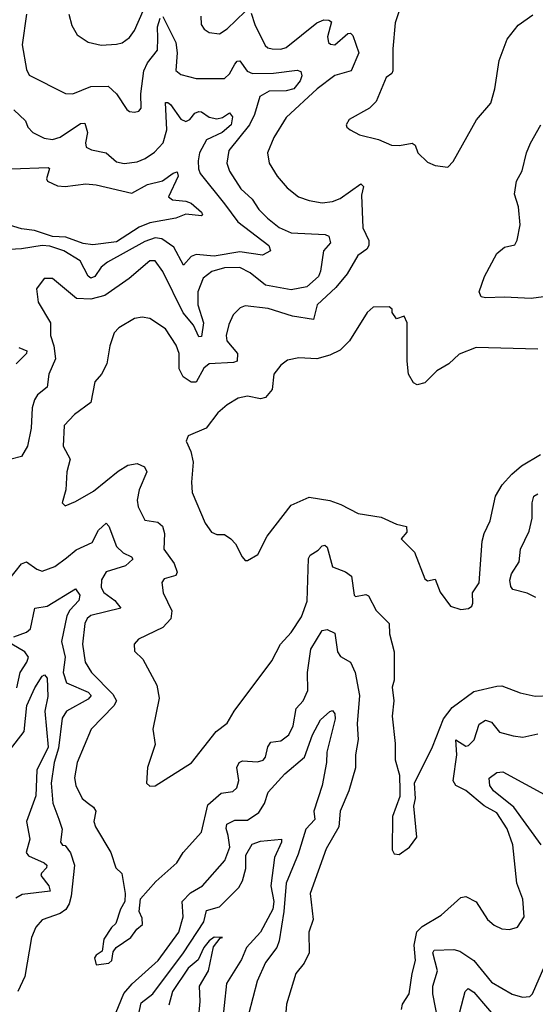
# Model space of a CAD drawing. Extents: x 1245432 to 1420865, y 606325 to 671314.
# Tile 243 of 256: x 1373298 to 1375305, y 624275 to 628103. Entities that reach past the tile are written whole.
import ezdxf

# ---------------------------------------------------------------- set-up
doc = ezdxf.new("R2010")
doc.units = 0

msp = doc.modelspace()

# ---------------------------------------------------------------- linework, layer by layer
at = {"layer": '0CON20XD'}
for points in [[(1373488.9, 628125), (1373500.3, 628080.3), (1373522, 628045), (1373565, 628016.5), (1373614.5, 628004.5), (1373675, 628007.5), (1373696.1, 628013.9), (1373725, 628034.4), (1373745, 628061.4), (1373812.3, 628215)], [(1374791.2, 628185), (1374758.9, 628091.1), (1374749.8, 627990.2), (1374750.6, 627905), (1374746.1, 627893.9), (1374725, 627878.8), (1374686, 627785), (1374659.3, 627759.3), (1374580.8, 627715), (1374568.8, 627695), (1374571.2, 627685), (1374584, 627675), (1374621.2, 627655), (1374695, 627637.1), (1374745, 627615.8), (1374775.8, 627614.2), (1374825, 627623.3), (1374837.5, 627615), (1374847.5, 627585), (1374885, 627549.2), (1374915, 627535.8), (1374965, 627530), (1374985, 627552.5), (1375076, 627714), (1375131.7, 627778.3), (1375147.5, 627835), (1375164.5, 627945), (1375195, 628028.1), (1375237.9, 628082.1), (1375295, 628121.9)], [(1373855.4, 628115.4), (1373906, 628015), (1373911.3, 627975), (1373905.4, 627905.4), (1373925, 627890), (1373984.7, 627874.7), (1374095, 627874.1), (1374115, 627892.5), (1374135, 627930.4), (1374145, 627941.8), (1374155, 627943.5), (1374183.6, 627903.6), (1374204.5, 627894.5), (1374285.2, 627895.2), (1374377.4, 627907.4), (1374391.9, 627901.9), (1374395.5, 627885.5), (1374389.7, 627865), (1374364.6, 627835), (1374335, 627826.5), (1374269.2, 627825), (1374233.2, 627805), (1374211.9, 627735), (1374192.8, 627695), (1374112, 627595), (1374103.6, 627545), (1374113.9, 627513.9), (1374158.8, 627445), (1374203.2, 627405), (1374228.2, 627365), (1374262, 627332), (1374308.2, 627295), (1374355, 627274.3), (1374487.4, 627267.4), (1374501.8, 627261.8), (1374507.1, 627235), (1374480.9, 627205), (1374469, 627125), (1374461, 627105), (1374415, 627064.8), (1374355, 627052.2), (1374255, 627070.4), (1374195, 627119.5), (1374155, 627139.8), (1374095, 627137.9), (1374045.8, 627124.2), (1374012.2, 627097.8), (1373991, 627045), (1373991.2, 626995), (1374013.3, 626925), (1374005, 626870.8), (1373995, 626869.5), (1373974, 626915), (1373934, 626964), (1373855, 627124.4), (1373825, 627165.5), (1373805, 627166.2), (1373723.7, 627096.3), (1373629.2, 627030.8), (1373575, 627016.7), (1373519.6, 627019.6), (1373425, 627097.5), (1373393, 627097), (1373363, 627057), (1373369.2, 627005), (1373417.8, 626925), (1373417.3, 626875), (1373431.3, 626835), (1373437.6, 626785), (1373411.8, 626725), (1373405.4, 626675), (1373367.3, 626645), (1373355.3, 626624.7), (1373345.9, 626594.1), (1373342.5, 626515), (1373328.7, 626445), (1373305, 626404.6), (1373265, 626394.7)], [(1373324.2, 628125), (1373307.1, 628005), (1373325, 627910), (1373335, 627887.1), (1373476.7, 627816.7), (1373505, 627815.6), (1373575, 627843.7), (1373642, 627845), (1373674.5, 627815), (1373714.5, 627754.5), (1373725, 627745.8), (1373745, 627744.2), (1373762, 627748), (1373770.5, 627759.5), (1373769.7, 627815), (1373781.6, 627905), (1373795.1, 627934.9), (1373834.8, 627985), (1373835, 628032), (1373833.9, 628075), (1373845, 628109.2)], [(1374199, 628129), (1374213.3, 628085), (1374253.1, 628003.1), (1374263.4, 627993.4), (1374280.5, 627990.5), (1374315, 627989.2), (1374335, 627995.4), (1374455, 628091.6), (1374482.1, 628102.1), (1374501.8, 628101.8), (1374511.4, 628095), (1374496.1, 628036.1), (1374500.5, 628015), (1374507.8, 628007.8), (1374525, 628005.6), (1374575, 628050), (1374585, 628051.4), (1374595, 628041.2), (1374618, 627975), (1374588.4, 627905), (1374525, 627886.5), (1374455.4, 627835), (1374335, 627722.5), (1374287.3, 627645), (1374262, 627585), (1374268.6, 627545), (1374300, 627495), (1374339.5, 627449.5), (1374382.5, 627415), (1374425, 627400), (1374475, 627391.5), (1374515, 627396.4), (1374545, 627407.7), (1374625.6, 627465), (1374635.8, 627455), (1374628.9, 627421.1), (1374633.5, 627293.5), (1374657.3, 627245), (1374657.2, 627225), (1374648.7, 627211.3), (1374613.6, 627186.4), (1374573.1, 627115), (1374528.6, 627061.4), (1374455.9, 626995), (1374441.9, 626938.1), (1374360.4, 626950.4), (1374265, 626980.3), (1374175, 626990.6), (1374156.6, 626983.4), (1374128.8, 626955), (1374111.7, 626918.3), (1374101.8, 626875), (1374104.6, 626855), (1374145.3, 626805), (1374143.9, 626776.1), (1374129.9, 626770.1), (1374035, 626765.6), (1374015, 626748.2), (1373985, 626693.8), (1373965, 626693.5), (1373934.6, 626715), (1373918.1, 626745), (1373918.6, 626805), (1373907.4, 626837.4), (1373865, 626901.1), (1373805, 626941.1), (1373775, 626946.7), (1373745, 626941.1), (1373683.8, 626905), (1373666, 626885), (1373649.1, 626835), (1373637.1, 626765), (1373616.2, 626725), (1373590, 626695), (1373574.3, 626615), (1373511.7, 626568.3), (1373471.4, 626525), (1373467.5, 626445), (1373494.2, 626395), (1373481.1, 626345), (1373478, 626275), (1373463.3, 626225), (1373475, 626213.3), (1373515, 626229.2), (1373585, 626269.4), (1373681.7, 626348.3), (1373719.3, 626370.7), (1373755, 626377.1), (1373784.3, 626365), (1373792.9, 626345), (1373763.1, 626275), (1373754.7, 626235), (1373759.1, 626209.1), (1373785, 626156.7), (1373835, 626148.9), (1373853.3, 626133.3), (1373861.4, 626105), (1373858.9, 626045), (1373898.7, 625988.7), (1373910.8, 625955), (1373905, 625941.5), (1373860.8, 625929.2), (1373850.6, 625915), (1373856.7, 625875), (1373890, 625805), (1373885.9, 625774.1), (1373855, 625739.5), (1373760, 625695), (1373743.8, 625675), (1373745, 625647.5), (1373777.3, 625617.3), (1373831.4, 625515), (1373840.6, 625465), (1373816.7, 625345), (1373825.7, 625285), (1373795.7, 625195.7), (1373791.2, 625135), (1373805, 625122.5), (1373825, 625123.8), (1373966.4, 625213.6)], [(1374002.6, 628117.4), (1374004.5, 628085), (1374016.2, 628066.2), (1374035, 628053.1), (1374075, 628048.9), (1374105, 628067.1), (1374175, 628135.3)], [(1373275, 627753.2), (1373319.9, 627709.9), (1373329.5, 627685), (1373348.6, 627665), (1373393, 627643), (1373425, 627637.2), (1373455, 627645.9), (1373535, 627699.4), (1373551.4, 627701.4), (1373561.9, 627665), (1373553.4, 627625), (1373557.1, 627607.1), (1373577.3, 627597.3), (1373635, 627585.9), (1373675, 627550.4), (1373705, 627544.7), (1373755, 627550.5), (1373786.8, 627563.2), (1373822.2, 627587.8), (1373855.8, 627625), (1373870, 627675), (1373865, 627781.2), (1373875, 627781.8), (1373885, 627773.6), (1373925, 627716), (1373945, 627707.5), (1373960, 627715), (1373980, 627740), (1373995, 627746), (1374005.7, 627745), (1374035, 627724.2), (1374065, 627717.4), (1374087.3, 627722.7), (1374115, 627741.4), (1374126.7, 627725), (1374121.2, 627695), (1374086.5, 627665), (1374024.4, 627635.6), (1373997.8, 627585), (1373992.3, 627555), (1373993.5, 627523.5), (1374000.8, 627505), (1374095, 627386.8), (1374147, 627317), (1374267.1, 627225), (1374274.3, 627205), (1374242.5, 627187.5), (1374155, 627200.4), (1374055, 627184), (1373985, 627190.2), (1373965, 627182.7), (1373935, 627148.6), (1373898.3, 627218.3), (1373851.5, 627251.5), (1373825, 627255.4), (1373785, 627240.7), (1373639.2, 627160.8), (1373615, 627141.2), (1373590.9, 627105), (1373575, 627097.6), (1373565, 627106.2), (1373533.2, 627165), (1373469.5, 627205), (1373415, 627222.8), (1373384.9, 627225.1), (1373305, 627212.4), (1373235, 627208.9)], [(1375395, 627033.2), (1375288.6, 627018.6), (1375185, 627024.6), (1375111.1, 627021.1), (1375093.8, 627025), (1375086, 627045), (1375107.5, 627105), (1375155.3, 627194.7), (1375185, 627219.2), (1375225, 627228), (1375234.5, 627245.5), (1375245.5, 627305), (1375240, 627375), (1375224.3, 627425), (1375231.1, 627475), (1375254.4, 627515), (1375270.8, 627585), (1375286.4, 627623.6), (1375326.4, 627695)], [(1373265, 627523.3), (1373408.6, 627528.6), (1373414, 627525), (1373402.1, 627485), (1373406, 627476), (1373445, 627457.2), (1373475, 627455.3), (1373555.3, 627465.3), (1373595, 627461.2), (1373735, 627428.8), (1373795, 627462.5), (1373853.8, 627476.2), (1373895, 627506.7), (1373911.2, 627511.2), (1373914.4, 627495), (1373876.8, 627415), (1373892.6, 627402.6), (1373945, 627398), (1373965, 627389.7), (1374005.5, 627355), (1374009.2, 627345), (1374005, 627340.8), (1373945, 627347.1), (1373905, 627332.1), (1373805, 627314), (1373763.4, 627296.5), (1373675, 627239.7), (1373582.3, 627227.7), (1373545, 627233.1), (1373477.9, 627258), (1373425, 627260.8), (1373355.8, 627284.2), (1373305, 627289.9), (1373225, 627315.2)], [(1375315, 626822.5), (1375075, 626829.1), (1375007.9, 626802.1), (1374968, 626765), (1374921.8, 626738.2), (1374875, 626691.2), (1374845, 626683.3), (1374830.8, 626690.8), (1374811.9, 626725), (1374805.6, 626775.6), (1374806, 626925), (1374795, 626950), (1374765, 626940), (1374747.5, 626965), (1374747.5, 626977.5), (1374736.7, 626986.7), (1374673.8, 626985), (1374650, 626965), (1374582, 626855), (1374545, 626818.6), (1374505, 626798.9), (1374455, 626784.2), (1374385, 626788.5), (1374340.7, 626779.3), (1374315, 626760), (1374287.5, 626725), (1374280.4, 626665), (1374255.3, 626634.8), (1374235, 626629.2), (1374185, 626640), (1374148.7, 626631.3), (1374105, 626605.8), (1374068.8, 626575), (1374023.3, 626515), (1373954, 626485), (1373946.2, 626465), (1373964.1, 626424.1), (1373973.3, 626383.3), (1373966.7, 626305), (1373969.4, 626265), (1374019.4, 626145), (1374045, 626110), (1374065, 626101.4), (1374095, 626101.2), (1374120, 626085), (1374138, 626065), (1374163.3, 626015), (1374175, 626000), (1374185, 626000), (1374225, 626023.3), (1374261.2, 626095), (1374355, 626215.6), (1374425, 626246.2), (1374505, 626233.9), (1374548.4, 626218.4), (1374615, 626182.9), (1374705, 626168.6), (1374765, 626142), (1374803, 626133), (1374805, 626110), (1374782.5, 626085), (1374835, 626032.5), (1374875, 625928.8), (1374885, 625920.8), (1374915, 625928), (1374935, 625877.5), (1374975, 625822.5), (1375015, 625810)], [(1373295, 626828.8), (1373326.2, 626815), (1373323.8, 626805), (1373284.7, 626765)], [(1375015, 625810), (1375045, 625813.8), (1375057.3, 625822.7), (1375062, 625835), (1375060, 625875), (1375086.6, 625913.4), (1375098.5, 626075), (1375105.6, 626105), (1375129.6, 626155), (1375149.5, 626250.5), (1375176.4, 626295), (1375213.8, 626336.2), (1375251.1, 626368.9), (1375325, 626411.9)], [(1375307, 625857), (1375273.6, 625873.6), (1375217.7, 625887.7), (1375209.4, 625899.4), (1375205.7, 625924.3), (1375211.8, 625948.2), (1375242.2, 625995), (1375246.7, 626045), (1375280.4, 626115), (1375292.5, 626165), (1375292.9, 626225), (1375299.7, 626250.2), (1375315, 626259.7)], [(1373255.8, 625925), (1373305, 625987.3), (1373325, 625995.4), (1373365, 625966.5), (1373385, 625959.1), (1373435, 625977.1), (1373480.7, 626010.7), (1373518.1, 626041.9), (1373579.6, 626070.4), (1373605, 626118.9), (1373635, 626145.6), (1373645, 626134), (1373674.2, 626054.2), (1373700.2, 626030.2), (1373732.5, 626015), (1373738.9, 626005), (1373709.8, 625980.2), (1373635, 625956.5), (1373616.1, 625925), (1373614.7, 625895), (1373625, 625875.6), (1373668.8, 625845), (1373692.2, 625815), (1373575, 625787.1), (1373560, 625775), (1373551.4, 625755), (1373542.8, 625675), (1373552.8, 625605), (1373578, 625565), (1373660.3, 625480.3), (1373674.6, 625455), (1373664.6, 625435), (1373576.2, 625345), (1373521.8, 625215), (1373511.6, 625155), (1373515.8, 625125.8), (1373540.4, 625075), (1373565.6, 625055.6), (1373585, 625041.8), (1373593.7, 625025), (1373586.6, 624985), (1373593.4, 624965), (1373652.9, 624865), (1373672.5, 624805), (1373695, 624783.3), (1373708.8, 624705), (1373707.5, 624675), (1373690, 624645), (1373671.7, 624588.3), (1373655, 624573.3), (1373625, 624527.5), (1373619.2, 624480.8), (1373595, 624466.2), (1373588.8, 624455), (1373595, 624427.5), (1373645, 624434.3), (1373657.1, 624445), (1373662, 624478), (1373674, 624496), (1373730, 624535), (1373753.6, 624566.4), (1373776.2, 624585), (1373775, 624610), (1373762.5, 624635), (1373767.5, 624685), (1373827.7, 624752.3), (1373908.9, 624825), (1373934.7, 624865.3), (1374005, 624944.3), (1374030.2, 625049.8), (1374082.2, 625095), (1374127.3, 625102.7), (1374143.1, 625116.9), (1374150.4, 625145), (1374143.7, 625195), (1374152.1, 625215), (1374165, 625221.6), (1374222.9, 625217.1), (1374245, 625223.8), (1374255, 625235.8), (1374264.3, 625275.7), (1374275, 625293.5), (1374315, 625298.8), (1374345, 625321.9), (1374362.2, 625357.8), (1374374.2, 625425), (1374401.6, 625455), (1374419.4, 625495), (1374417.7, 625565), (1374430.8, 625655), (1374475, 625727.5), (1374495, 625732.1), (1374525, 625717.5), (1374535.3, 625645.3), (1374546.8, 625626.8), (1374585, 625604.4), (1374603.3, 625565), (1374620.3, 625475), (1374611.2, 625365), (1374615.3, 625304.7), (1374605.3, 625245), (1374604.6, 625194.6), (1374579.7, 625105), (1374545.3, 625025), (1374539.8, 624965), (1374490.7, 624879.3), (1374428.1, 624705), (1374439.6, 624605), (1374423.5, 624555), (1374424.6, 624475), (1374405.2, 624434.8), (1374373.2, 624395), (1374336.5, 624275), (1374331.4, 624211.4)], [(1373966.4, 625213.6), (1374062.5, 625335), (1374105, 625368), (1374132.5, 625415), (1374279.7, 625610.3), (1374312.9, 625675), (1374355, 625720), (1374395, 625781.9), (1374417.4, 625842.6), (1374421.6, 626008.4), (1374429.1, 626020.9), (1374460, 626040), (1374475, 626057.1), (1374485, 626060), (1374495, 626052), (1374515, 625975.6), (1374566.2, 625956.2), (1374588.8, 625938.8), (1374600, 625865), (1374605, 625860), (1374645, 625868.1), (1374655, 625863.1), (1374685, 625806), (1374736, 625755), (1374738, 625715), (1374755.4, 625645.4), (1374755.3, 625535), (1374747.4, 625507.4), (1374753.9, 625455), (1374747.3, 625395), (1374759.1, 625289.1), (1374759.4, 625225), (1374776.1, 625166.1), (1374777.5, 625105), (1374777, 625083), (1374748.8, 625005), (1374747.5, 624875), (1374755, 624860), (1374775, 624857.5), (1374815, 624886.2), (1374843.8, 624925), (1374832, 625045), (1374838.6, 625075), (1374834.4, 625135), (1374904.6, 625275.4), (1374947.5, 625385), (1374981.5, 625428.5), (1375065, 625491.5), (1375155, 625512.1), (1375175, 625512.5), (1375245.6, 625485.6), (1375305, 625472.2), (1375421.7, 625478.3)], [(1373275, 625703.3), (1373325, 625721.6), (1373340.4, 625735), (1373356.2, 625815), (1373405, 625823.2), (1373515, 625890.8), (1373532.1, 625865), (1373527.8, 625845), (1373492.5, 625807.5), (1373481.6, 625785), (1373460.7, 625685), (1373474.9, 625624.9), (1373467.7, 625565), (1373480.6, 625525), (1373565, 625488.5), (1373576.1, 625475), (1373565, 625461.3), (1373480.4, 625415), (1373463.1, 625386.9), (1373449.5, 625270.5), (1373431.5, 625215), (1373420.8, 625135), (1373427.2, 625057.2), (1373450.3, 624995), (1373463.1, 624955), (1373456.2, 624905), (1373465, 624893.8), (1373475, 624892.5), (1373495, 624864), (1373511.3, 624815), (1373498, 624695), (1373490.7, 624665), (1373477.1, 624642.9), (1373455, 624627.2), (1373385, 624603.5), (1373360.8, 624575), (1373343.4, 624535), (1373317.6, 624382.4), (1373290.9, 624325)], [(1373287, 625505), (1373299.8, 625565), (1373325.7, 625605), (1373331.6, 625625), (1373317.6, 625645), (1373267.1, 625675)], [(1373258.6, 625261.4), (1373314.8, 625335.2), (1373326.3, 625436.4), (1373357, 625505), (1373385, 625550.6), (1373395, 625555.6), (1373405, 625542.5), (1373407.9, 625472.1), (1373396, 625415), (1373409.2, 625275), (1373364.6, 625184.6), (1373361, 625085), (1373324.1, 624985), (1373336.8, 624916.8), (1373323.5, 624865), (1373331.9, 624851.9), (1373392.7, 624825), (1373403.2, 624815), (1373402.5, 624805), (1373382.2, 624785), (1373380.2, 624775), (1373411.3, 624735), (1373415.9, 624715), (1373308.1, 624701.9), (1373282.4, 624687.6)], [(1373662.1, 624215), (1373703.3, 624316.7), (1373736.1, 624353.9), (1373836.7, 624445), (1373917.1, 624555), (1373934.8, 624615), (1373930, 624675), (1373962.1, 624707.9), (1374010, 624735), (1374096.6, 624833.4), (1374115.6, 624885), (1374108.9, 624931.1), (1374101.8, 624958.2), (1374104.8, 624975.2), (1374135, 624990), (1374185, 624990), (1374229.2, 625020.8), (1374250.6, 625055), (1374265, 625099.4), (1374329.6, 625170.4), (1374406.6, 625235), (1374437.4, 625322.6), (1374469.4, 625380.6), (1374505, 625413.3), (1374515, 625417.5), (1374524.6, 625404.6), (1374526.2, 625385), (1374492.9, 625255), (1374491.9, 625215), (1374474.7, 625125), (1374443.2, 625025), (1374446.9, 624993.1), (1374411.3, 624955), (1374382.1, 624857.9), (1374335.7, 624745), (1374326.1, 624635), (1374308, 624522), (1374298.3, 624495), (1374255, 624437.8), (1374222.5, 624365), (1374187.9, 624235)], [(1374825.7, 624395), (1374838.5, 624445), (1374833.2, 624505), (1374843.4, 624556.6), (1374865, 624577.1), (1374939, 624621), (1375015, 624690), (1375035, 624693.3), (1375075, 624672.5), (1375119.4, 624605), (1375145, 624581.9), (1375175, 624568.6), (1375205, 624565.7), (1375235, 624574), (1375261.4, 624615), (1375256.5, 624683.5), (1375233.1, 624745), (1375217.2, 624895), (1375195, 624956.9), (1375155, 625019.6), (1375106.3, 625046.3), (1375035, 625106.5), (1374995, 625125.5), (1374985, 625143.3), (1374999.8, 625245), (1374995, 625303.3), (1375035, 625278.8), (1375045, 625280.9), (1375066.4, 625303.6), (1375086.2, 625363.9), (1375110.5, 625379.5), (1375135, 625371.6), (1375165, 625332.3), (1375218.7, 625318.7), (1375256, 625314), (1375315, 625325.9)], [(1375327.1, 624895), (1375221.2, 625041.2), (1375141.6, 625105), (1375127.7, 625125), (1375125.6, 625154.4), (1375155, 625176.2), (1375178.5, 625178.5), (1375355, 625083.2)], [(1373750.5, 624185), (1373770.1, 624279.9), (1373815.8, 624315), (1373935.9, 624475), (1374014.3, 624595), (1374025, 624639.1), (1374076.2, 624653.8), (1374150.6, 624729.4), (1374165.4, 624755), (1374177.7, 624802.3), (1374177.8, 624855), (1374203.1, 624896.9), (1374235, 624908.4), (1374317, 624917), (1374317.5, 624905), (1374290, 624845), (1374275.8, 624735.9), (1374286.6, 624675), (1374283.8, 624645), (1374235.3, 624554.7), (1374181.2, 624495), (1374160.8, 624449.2), (1374102.7, 624355), (1374084.2, 624185)], [(1373993.8, 624215), (1374000.3, 624285), (1373997.2, 624345), (1374033.3, 624405), (1374052.4, 624497.6), (1374078.3, 624531.7), (1374087.5, 624535), (1374055, 624535.2), (1374035, 624521.1), (1374015, 624495.9), (1373992.2, 624447.8), (1373953.6, 624415), (1373893, 624325), (1373878.2, 624271.8)], [(1374925.2, 624215.2), (1374905.7, 624315), (1374906.6, 624345), (1374924.7, 624405), (1374905.5, 624475), (1374910.8, 624485), (1374987.3, 624487.3), (1375011.3, 624481.3), (1375065, 624445.3), (1375135, 624361.1), (1375215, 624314.4), (1375255, 624301.9), (1375283.3, 624305), (1375294.3, 624315), (1375342, 624425)], [(1374783.9, 624255), (1374788.5, 624275), (1374813.6, 624315), (1374825.7, 624395)], [(1375011.7, 624245), (1375031.4, 624325), (1375043.4, 624336.6), (1375065, 624321.9), (1375225, 624134.5)]]:
    msp.add_lwpolyline(points, dxfattribs=at)

doc.saveas('drawing.dxf')
